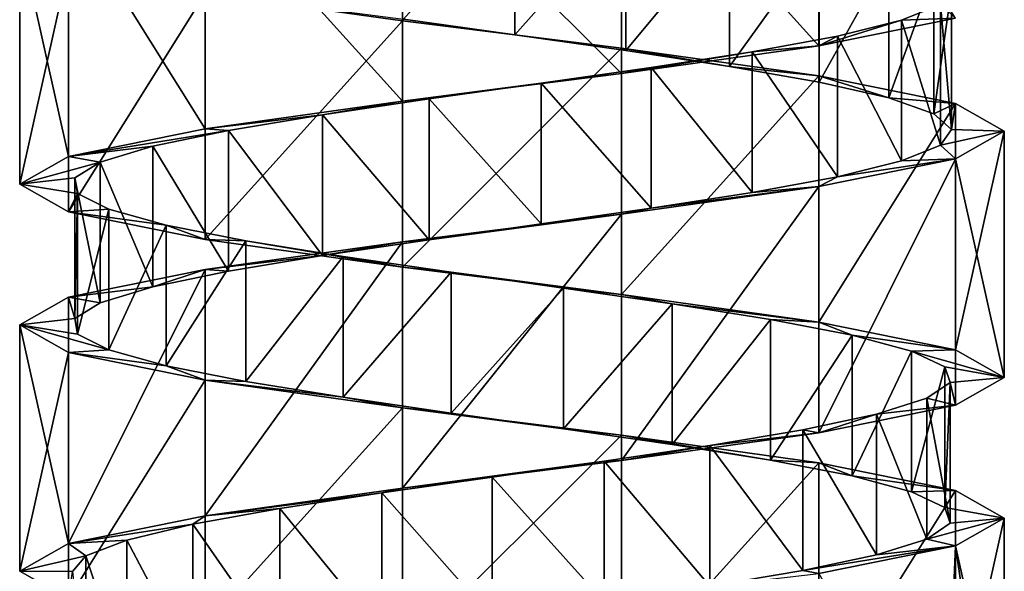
# Model space of a CAD drawing. Header units: millimetres. Extents: x -125 to 171, y -35 to 1363.
# Tile 180 of 256: x 41.06 to 55.06, y 340.5 to 348.34. Entities that reach past the tile are written whole.
import ezdxf

# ---------------------------------------------------------------- set-up
doc = ezdxf.new("R2010")
doc.units = ezdxf.units.MM
doc.header["$LTSCALE"] = 65.185185
for name, color, linetype in [('1775', 7, 'CONTINUOUS'), ('1776', 7, 'CONTINUOUS'), ('1777', 7, 'CONTINUOUS'), ('2068', 7, 'CONTINUOUS'), ('2069', 7, 'CONTINUOUS'), ('2070', 7, 'CONTINUOUS'), ('2143', 7, 'CONTINUOUS'), ('2144', 7, 'CONTINUOUS')]:
    doc.layers.add(name, color=color, linetype=linetype)

msp = doc.modelspace()

# ---------------------------------------------------------------- linework, layer by layer
at = {"layer": '1775', "linetype": 'CONTINUOUS'}
for points in [[(48.1, 348.119, -6.25), (46.518, 348.343, -6.057), (48.1, 350.119, -6.25), (48.1, 348.119, -6.25)], [(49.68, 349.896, -6.036), (48.1, 348.119, -6.25), (48.1, 350.119, -6.25), (49.68, 349.896, -6.036)], [(49.68, 347.896, -6.036), (48.1, 348.119, -6.25), (49.68, 349.896, -6.036), (49.68, 347.896, -6.036)], [(51.154, 349.672, -5.43), (49.68, 347.896, -6.036), (49.68, 349.896, -6.036), (51.154, 349.672, -5.43)], [(51.154, 347.672, -5.43), (49.68, 347.896, -6.036), (51.154, 349.672, -5.43), (51.154, 347.672, -5.43)], [(52.427, 349.448, -4.471), (51.154, 347.672, -5.43), (51.154, 349.672, -5.43), (52.427, 349.448, -4.471)], [(52.427, 347.448, -4.471), (51.154, 347.672, -5.43), (52.427, 349.448, -4.471), (52.427, 347.448, -4.471)], [(53.416, 349.224, -3.221), (52.427, 347.448, -4.471), (52.427, 349.448, -4.471), (53.416, 349.224, -3.221)], [(53.416, 347.224, -3.221), (52.427, 347.448, -4.471), (53.416, 349.224, -3.221), (53.416, 347.224, -3.221)], [(54.057, 349, -1.761), (53.416, 347.224, -3.221), (53.416, 349.224, -3.221), (54.057, 349, -1.761)], [(54.057, 347, -1.761), (53.416, 347.224, -3.221), (54.057, 349, -1.761), (54.057, 347, -1.761)], [(54.307, 348.776, -0.186), (54.057, 347, -1.761), (54.057, 349, -1.761), (54.307, 348.776, -0.186)], [(54.307, 346.776, -0.186), (54.057, 347, -1.761), (54.307, 348.776, -0.186), (54.307, 346.776, -0.186)], [(54.151, 348.552, 1.4), (54.307, 346.776, -0.186), (54.307, 348.776, -0.186), (54.151, 348.552, 1.4)], [(53.599, 348.328, 2.895), (54.151, 346.552, 1.4), (54.151, 348.552, 1.4), (53.599, 348.328, 2.895)], [(54.151, 346.552, 1.4), (54.307, 346.776, -0.186), (54.151, 348.552, 1.4), (54.151, 346.552, 1.4)], [(52.686, 348.104, 4.202), (53.599, 346.328, 2.895), (53.599, 348.328, 2.895), (52.686, 348.104, 4.202)], [(53.599, 346.328, 2.895), (54.151, 346.552, 1.4), (53.599, 348.328, 2.895), (53.599, 346.328, 2.895)], [(51.473, 347.881, 5.236), (52.686, 346.104, 4.202), (52.686, 348.104, 4.202), (51.473, 347.881, 5.236)], [(52.686, 346.104, 4.202), (53.599, 346.328, 2.895), (52.686, 348.104, 4.202), (52.686, 346.104, 4.202)], [(50.037, 347.657, 5.929), (51.473, 345.881, 5.236), (51.473, 347.881, 5.236), (50.037, 347.657, 5.929)], [(51.473, 345.881, 5.236), (52.686, 346.104, 4.202), (51.473, 347.881, 5.236), (51.473, 345.881, 5.236)], [(48.473, 347.433, 6.236), (50.037, 345.657, 5.929), (50.037, 347.657, 5.929), (48.473, 347.433, 6.236)], [(50.037, 345.657, 5.929), (51.473, 345.881, 5.236), (50.037, 347.657, 5.929), (50.037, 345.657, 5.929)], [(46.882, 347.209, 6.138), (48.473, 345.433, 6.236), (48.473, 347.433, 6.236), (46.882, 347.209, 6.138)], [(48.473, 345.433, 6.236), (50.037, 345.657, 5.929), (48.473, 347.433, 6.236), (48.473, 345.433, 6.236)], [(45.367, 346.985, 5.64), (46.882, 345.209, 6.138), (46.882, 347.209, 6.138), (45.367, 346.985, 5.64)], [(46.882, 345.209, 6.138), (48.473, 345.433, 6.236), (46.882, 347.209, 6.138), (46.882, 345.209, 6.138)], [(44.028, 346.761, 4.775), (45.367, 344.985, 5.64), (45.367, 346.985, 5.64), (44.028, 346.761, 4.775)], [(45.367, 344.985, 5.64), (46.882, 345.209, 6.138), (45.367, 346.985, 5.64), (45.367, 344.985, 5.64)], [(42.951, 346.537, 3.6), (44.028, 344.761, 4.775), (44.028, 346.761, 4.775), (42.951, 346.537, 3.6)], [(44.028, 344.761, 4.775), (45.367, 344.985, 5.64), (44.028, 346.761, 4.775), (44.028, 344.761, 4.775)], [(42.206, 346.313, 2.19), (42.951, 344.537, 3.6), (42.951, 346.537, 3.6), (42.206, 346.313, 2.19)], [(42.951, 344.537, 3.6), (44.028, 344.761, 4.775), (42.951, 346.537, 3.6), (42.951, 344.537, 3.6)], [(41.843, 346.09, 0.638), (42.206, 344.313, 2.19), (42.206, 346.313, 2.19), (41.843, 346.09, 0.638)], [(42.206, 344.313, 2.19), (42.951, 344.537, 3.6), (42.206, 346.313, 2.19), (42.206, 344.313, 2.19)], [(41.843, 344.09, 0.638), (42.206, 344.313, 2.19), (41.843, 346.09, 0.638), (41.843, 344.09, 0.638)], [(41.883, 345.866, -0.955), (41.843, 344.09, 0.638), (41.843, 346.09, 0.638), (41.883, 345.866, -0.955)], [(41.883, 343.866, -0.955), (41.843, 344.09, 0.638), (41.883, 345.866, -0.955), (41.883, 343.866, -0.955)], [(42.326, 345.642, -2.487), (41.883, 343.866, -0.955), (41.883, 345.866, -0.955), (42.326, 345.642, -2.487)], [(42.326, 343.642, -2.487), (41.883, 343.866, -0.955), (42.326, 345.642, -2.487), (42.326, 343.642, -2.487)], [(43.142, 345.418, -3.857), (42.326, 343.642, -2.487), (42.326, 345.642, -2.487), (43.142, 345.418, -3.857)], [(43.142, 343.418, -3.857), (42.326, 343.642, -2.487), (43.142, 345.418, -3.857), (43.142, 343.418, -3.857)], [(44.277, 345.194, -4.975), (43.142, 343.418, -3.857), (43.142, 345.418, -3.857), (44.277, 345.194, -4.975)], [(44.277, 343.194, -4.975), (43.142, 343.418, -3.857), (44.277, 345.194, -4.975), (44.277, 343.194, -4.975)], [(45.659, 344.97, -5.77), (44.277, 343.194, -4.975), (44.277, 345.194, -4.975), (45.659, 344.97, -5.77)], [(45.659, 342.97, -5.77), (44.277, 343.194, -4.975), (45.659, 344.97, -5.77), (45.659, 342.97, -5.77)], [(47.197, 344.746, -6.19), (45.659, 342.97, -5.77), (45.659, 344.97, -5.77), (47.197, 344.746, -6.19)], [(47.197, 342.746, -6.19), (45.659, 342.97, -5.77), (47.197, 344.746, -6.19), (47.197, 342.746, -6.19)], [(48.791, 344.522, -6.207), (47.197, 342.746, -6.19), (47.197, 344.746, -6.19), (48.791, 344.522, -6.207)], [(48.791, 342.522, -6.207), (47.197, 342.746, -6.19), (48.791, 344.522, -6.207), (48.791, 342.522, -6.207)], [(50.337, 344.299, -5.82), (48.791, 342.522, -6.207), (48.791, 344.522, -6.207), (50.337, 344.299, -5.82)], [(50.337, 342.299, -5.82), (48.791, 342.522, -6.207), (50.337, 344.299, -5.82), (50.337, 342.299, -5.82)], [(51.736, 344.075, -5.055), (50.337, 342.299, -5.82), (50.337, 344.299, -5.82), (51.736, 344.075, -5.055)], [(51.736, 342.075, -5.055), (50.337, 342.299, -5.82), (51.736, 344.075, -5.055), (51.736, 342.075, -5.055)], [(52.895, 343.851, -3.96), (51.736, 342.075, -5.055), (51.736, 344.075, -5.055), (52.895, 343.851, -3.96)], [(52.895, 341.851, -3.96), (51.736, 342.075, -5.055), (52.895, 343.851, -3.96), (52.895, 341.851, -3.96)], [(53.74, 343.627, -2.608), (52.895, 341.851, -3.96), (52.895, 343.851, -3.96), (53.74, 343.627, -2.608)], [(53.74, 341.627, -2.608), (52.895, 341.851, -3.96), (53.74, 343.627, -2.608), (53.74, 341.627, -2.608)], [(54.215, 343.403, -1.087), (53.74, 341.627, -2.608), (53.74, 343.627, -2.608), (54.215, 343.403, -1.087)], [(54.215, 341.403, -1.087), (53.74, 341.627, -2.608), (54.215, 343.403, -1.087), (54.215, 341.403, -1.087)], [(54.29, 343.179, 0.506), (54.215, 341.403, -1.087), (54.215, 343.403, -1.087), (54.29, 343.179, 0.506)], [(53.959, 342.955, 2.065), (54.29, 341.179, 0.506), (54.29, 343.179, 0.506), (53.959, 342.955, 2.065)], [(54.29, 341.179, 0.506), (54.215, 341.403, -1.087), (54.29, 343.179, 0.506), (54.29, 341.179, 0.506)], [(53.245, 342.731, 3.49), (53.959, 340.955, 2.065), (53.959, 342.955, 2.065), (53.245, 342.731, 3.49)], [(53.959, 340.955, 2.065), (54.29, 341.179, 0.506), (53.959, 342.955, 2.065), (53.959, 340.955, 2.065)], [(52.193, 342.507, 4.688), (53.245, 340.731, 3.49), (53.245, 342.731, 3.49), (52.193, 342.507, 4.688)], [(53.245, 340.731, 3.49), (53.959, 340.955, 2.065), (53.245, 342.731, 3.49), (53.245, 340.731, 3.49)], [(50.872, 342.284, 5.581), (52.193, 340.507, 4.688), (52.193, 342.507, 4.688), (50.872, 342.284, 5.581)], [(52.193, 340.507, 4.688), (53.245, 340.731, 3.49), (52.193, 342.507, 4.688), (52.193, 340.507, 4.688)], [(49.369, 342.06, 6.111), (50.872, 340.284, 5.581), (50.872, 342.284, 5.581), (49.369, 342.06, 6.111)], [(50.872, 340.284, 5.581), (52.193, 340.507, 4.688), (50.872, 342.284, 5.581), (50.872, 340.284, 5.581)], [(47.78, 341.836, 6.244), (49.369, 340.06, 6.111), (49.369, 342.06, 6.111), (47.78, 341.836, 6.244)], [(49.369, 340.06, 6.111), (50.872, 340.284, 5.581), (49.369, 342.06, 6.111), (49.369, 340.06, 6.111)], [(46.21, 341.612, 5.97), (47.78, 339.836, 6.244), (47.78, 341.836, 6.244), (46.21, 341.612, 5.97)], [(47.78, 339.836, 6.244), (49.369, 340.06, 6.111), (47.78, 341.836, 6.244), (47.78, 339.836, 6.244)], [(44.76, 341.388, 5.308), (46.21, 339.612, 5.97), (46.21, 341.612, 5.97), (44.76, 341.388, 5.308)], [(46.21, 339.612, 5.97), (47.78, 339.836, 6.244), (46.21, 341.612, 5.97), (46.21, 339.612, 5.97)], [(43.524, 341.164, 4.3), (44.76, 339.388, 5.308), (44.76, 341.388, 5.308), (43.524, 341.164, 4.3)], [(44.76, 339.388, 5.308), (46.21, 339.612, 5.97), (44.76, 341.388, 5.308), (44.76, 339.388, 5.308)], [(42.584, 340.94, 3.013), (43.524, 339.164, 4.3), (43.524, 341.164, 4.3), (42.584, 340.94, 3.013)], [(43.524, 339.164, 4.3), (44.76, 339.388, 5.308), (43.524, 341.164, 4.3), (43.524, 339.164, 4.3)], [(42, 340.716, 1.53), (42.584, 338.94, 3.013), (42.584, 340.94, 3.013), (42, 340.716, 1.53)], [(42.584, 338.94, 3.013), (43.524, 339.164, 4.3), (42.584, 340.94, 3.013), (42.584, 338.94, 3.013)], [(41.81, 340.493, -0.053), (42, 338.716, 1.53), (42, 340.716, 1.53), (41.81, 340.493, -0.053)], [(42, 338.716, 1.53), (42.584, 338.94, 3.013), (42, 340.716, 1.53), (42, 338.716, 1.53)]]:
    msp.add_3dface(points, dxfattribs=at)
at = {"layer": '1776', "linetype": 'CONTINUOUS'}
for points in [[(43.696, 348.714, -5.473), (46.518, 348.343, -6.057), (46.502, 348.321, -6.824), (43.696, 348.714, -5.473)], [(46.518, 348.343, -6.057), (48.1, 348.119, -6.25), (46.502, 348.321, -6.824), (46.518, 348.343, -6.057)], [(46.502, 348.321, -6.824), (48.1, 348.119, -6.25), (49.618, 347.929, -6.824), (46.502, 348.321, -6.824)], [(48.1, 348.119, -6.25), (49.68, 347.896, -6.036), (49.618, 347.929, -6.824), (48.1, 348.119, -6.25)], [(49.68, 347.896, -6.036), (51.154, 347.672, -5.43), (49.618, 347.929, -6.824), (49.68, 347.896, -6.036)], [(49.618, 347.929, -6.824), (51.154, 347.672, -5.43), (52.424, 347.536, -5.473), (49.618, 347.929, -6.824)], [(51.154, 347.672, -5.43), (52.427, 347.448, -4.471), (52.424, 347.536, -5.473), (51.154, 347.672, -5.43)], [(52.427, 347.448, -4.471), (53.416, 347.224, -3.221), (52.424, 347.536, -5.473), (52.427, 347.448, -4.471)], [(52.424, 347.536, -5.473), (53.416, 347.224, -3.221), (54.367, 347.143, -3.037), (52.424, 347.536, -5.473)], [(53.416, 347.224, -3.221), (54.057, 347, -1.761), (54.367, 347.143, -3.037), (53.416, 347.224, -3.221)], [(54.057, 347, -1.761), (54.307, 346.776, -0.186), (54.367, 347.143, -3.037), (54.057, 347, -1.761)], [(54.307, 346.776, -0.186), (55.06, 346.75, 0), (54.367, 347.143, -3.037), (54.307, 346.776, -0.186)], [(54.307, 346.776, -0.186), (54.151, 346.552, 1.4), (55.06, 346.75, 0), (54.307, 346.776, -0.186)], [(55.06, 346.75, 0), (54.151, 346.552, 1.4), (54.367, 346.357, 3.037), (55.06, 346.75, 0)], [(54.151, 346.552, 1.4), (53.599, 346.328, 2.895), (54.367, 346.357, 3.037), (54.151, 346.552, 1.4)], [(54.367, 346.357, 3.037), (52.686, 346.104, 4.202), (52.424, 345.964, 5.473), (54.367, 346.357, 3.037)], [(53.599, 346.328, 2.895), (52.686, 346.104, 4.202), (54.367, 346.357, 3.037), (53.599, 346.328, 2.895)], [(52.686, 346.104, 4.202), (51.473, 345.881, 5.236), (52.424, 345.964, 5.473), (52.686, 346.104, 4.202)], [(52.424, 345.964, 5.473), (50.037, 345.657, 5.929), (49.618, 345.571, 6.824), (52.424, 345.964, 5.473)], [(51.473, 345.881, 5.236), (50.037, 345.657, 5.929), (52.424, 345.964, 5.473), (51.473, 345.881, 5.236)], [(49.618, 345.571, 6.824), (46.882, 345.209, 6.138), (46.502, 345.179, 6.824), (49.618, 345.571, 6.824)], [(48.473, 345.433, 6.236), (46.882, 345.209, 6.138), (49.618, 345.571, 6.824), (48.473, 345.433, 6.236)], [(50.037, 345.657, 5.929), (48.473, 345.433, 6.236), (49.618, 345.571, 6.824), (50.037, 345.657, 5.929)], [(46.502, 345.179, 6.824), (45.367, 344.985, 5.64), (43.696, 344.786, 5.473), (46.502, 345.179, 6.824)], [(46.882, 345.209, 6.138), (45.367, 344.985, 5.64), (46.502, 345.179, 6.824), (46.882, 345.209, 6.138)], [(45.367, 344.985, 5.64), (44.028, 344.761, 4.775), (43.696, 344.786, 5.473), (45.367, 344.985, 5.64)], [(43.696, 344.786, 5.473), (42.951, 344.537, 3.6), (41.753, 344.393, 3.037), (43.696, 344.786, 5.473)], [(44.028, 344.761, 4.775), (42.951, 344.537, 3.6), (43.696, 344.786, 5.473), (44.028, 344.761, 4.775)], [(42.951, 344.537, 3.6), (42.206, 344.313, 2.19), (41.753, 344.393, 3.037), (42.951, 344.537, 3.6)], [(41.753, 344.393, 3.037), (41.843, 344.09, 0.638), (41.06, 344, 0), (41.753, 344.393, 3.037)], [(42.206, 344.313, 2.19), (41.843, 344.09, 0.638), (41.753, 344.393, 3.037), (42.206, 344.313, 2.19)], [(41.843, 344.09, 0.638), (41.883, 343.866, -0.955), (41.06, 344, 0), (41.843, 344.09, 0.638)], [(41.883, 343.866, -0.955), (42.326, 343.642, -2.487), (41.06, 344, 0), (41.883, 343.866, -0.955)], [(41.06, 344, 0), (42.326, 343.642, -2.487), (41.753, 343.607, -3.037), (41.06, 344, 0)], [(42.326, 343.642, -2.487), (43.142, 343.418, -3.857), (41.753, 343.607, -3.037), (42.326, 343.642, -2.487)], [(41.753, 343.607, -3.037), (43.142, 343.418, -3.857), (43.696, 343.214, -5.473), (41.753, 343.607, -3.037)], [(43.142, 343.418, -3.857), (44.277, 343.194, -4.975), (43.696, 343.214, -5.473), (43.142, 343.418, -3.857)], [(44.277, 343.194, -4.975), (45.659, 342.97, -5.77), (43.696, 343.214, -5.473), (44.277, 343.194, -4.975)], [(43.696, 343.214, -5.473), (45.659, 342.97, -5.77), (46.502, 342.821, -6.824), (43.696, 343.214, -5.473)], [(45.659, 342.97, -5.77), (47.197, 342.746, -6.19), (46.502, 342.821, -6.824), (45.659, 342.97, -5.77)], [(47.197, 342.746, -6.19), (48.791, 342.522, -6.207), (46.502, 342.821, -6.824), (47.197, 342.746, -6.19)], [(46.502, 342.821, -6.824), (48.791, 342.522, -6.207), (49.618, 342.429, -6.825), (46.502, 342.821, -6.824)], [(48.791, 342.522, -6.207), (50.337, 342.299, -5.82), (49.618, 342.429, -6.825), (48.791, 342.522, -6.207)], [(50.337, 342.299, -5.82), (51.736, 342.075, -5.055), (49.618, 342.429, -6.825), (50.337, 342.299, -5.82)], [(49.618, 342.429, -6.825), (51.736, 342.075, -5.055), (52.424, 342.036, -5.473), (49.618, 342.429, -6.825)], [(51.736, 342.075, -5.055), (52.895, 341.851, -3.96), (52.424, 342.036, -5.473), (51.736, 342.075, -5.055)], [(52.424, 342.036, -5.473), (52.895, 341.851, -3.96), (54.367, 341.643, -3.037), (52.424, 342.036, -5.473)], [(52.895, 341.851, -3.96), (53.74, 341.627, -2.608), (54.367, 341.643, -3.037), (52.895, 341.851, -3.96)], [(53.74, 341.627, -2.608), (54.215, 341.403, -1.087), (54.367, 341.643, -3.037), (53.74, 341.627, -2.608)], [(54.367, 341.643, -3.037), (54.215, 341.403, -1.087), (55.06, 341.25, 0), (54.367, 341.643, -3.037)], [(54.215, 341.403, -1.087), (54.29, 341.179, 0.506), (55.06, 341.25, 0), (54.215, 341.403, -1.087)], [(54.29, 341.179, 0.506), (53.959, 340.955, 2.065), (55.06, 341.25, 0), (54.29, 341.179, 0.506)], [(55.06, 341.25, 0), (53.959, 340.955, 2.065), (54.367, 340.857, 3.037), (55.06, 341.25, 0)], [(53.959, 340.955, 2.065), (53.245, 340.731, 3.49), (54.367, 340.857, 3.037), (53.959, 340.955, 2.065)], [(53.245, 340.731, 3.49), (52.193, 340.507, 4.688), (54.367, 340.857, 3.037), (53.245, 340.731, 3.49)], [(54.367, 340.857, 3.037), (52.193, 340.507, 4.688), (52.424, 340.464, 5.473), (54.367, 340.857, 3.037)], [(52.193, 340.507, 4.688), (50.872, 340.284, 5.581), (52.424, 340.464, 5.473), (52.193, 340.507, 4.688)]]:
    msp.add_3dface(points, dxfattribs=at)
at = {"layer": '1777', "linetype": 'CONTINUOUS'}
for points in [[(53.599, 348.328, 2.895), (54.151, 348.552, 1.4), (54.367, 348.357, 3.037), (53.599, 348.328, 2.895)], [(52.424, 347.964, 5.473), (53.599, 348.328, 2.895), (54.367, 348.357, 3.037), (52.424, 347.964, 5.473)], [(52.686, 348.104, 4.202), (53.599, 348.328, 2.895), (52.424, 347.964, 5.473), (52.686, 348.104, 4.202)], [(51.473, 347.881, 5.236), (52.686, 348.104, 4.202), (52.424, 347.964, 5.473), (51.473, 347.881, 5.236)], [(49.618, 347.571, 6.824), (51.473, 347.881, 5.236), (52.424, 347.964, 5.473), (49.618, 347.571, 6.824)], [(50.037, 347.657, 5.929), (51.473, 347.881, 5.236), (49.618, 347.571, 6.824), (50.037, 347.657, 5.929)], [(48.473, 347.433, 6.236), (50.037, 347.657, 5.929), (49.618, 347.571, 6.824), (48.473, 347.433, 6.236)], [(46.502, 347.179, 6.824), (48.473, 347.433, 6.236), (49.618, 347.571, 6.824), (46.502, 347.179, 6.824)], [(46.882, 347.209, 6.138), (48.473, 347.433, 6.236), (46.502, 347.179, 6.824), (46.882, 347.209, 6.138)], [(45.367, 346.985, 5.64), (46.882, 347.209, 6.138), (46.502, 347.179, 6.824), (45.367, 346.985, 5.64)], [(43.696, 346.786, 5.473), (45.367, 346.985, 5.64), (46.502, 347.179, 6.824), (43.696, 346.786, 5.473)], [(44.028, 346.761, 4.775), (45.367, 346.985, 5.64), (43.696, 346.786, 5.473), (44.028, 346.761, 4.775)], [(41.753, 346.393, 3.037), (44.028, 346.761, 4.775), (43.696, 346.786, 5.473), (41.753, 346.393, 3.037)], [(42.951, 346.537, 3.6), (44.028, 346.761, 4.775), (41.753, 346.393, 3.037), (42.951, 346.537, 3.6)], [(42.206, 346.313, 2.19), (42.951, 346.537, 3.6), (41.753, 346.393, 3.037), (42.206, 346.313, 2.19)], [(41.06, 346, 0), (42.206, 346.313, 2.19), (41.753, 346.393, 3.037), (41.06, 346, 0)], [(41.843, 346.09, 0.638), (42.206, 346.313, 2.19), (41.06, 346, 0), (41.843, 346.09, 0.638)], [(41.883, 345.866, -0.955), (41.843, 346.09, 0.638), (41.06, 346, 0), (41.883, 345.866, -0.955)], [(41.753, 345.607, -3.037), (41.883, 345.866, -0.955), (41.06, 346, 0), (41.753, 345.607, -3.037)], [(42.326, 345.642, -2.487), (41.883, 345.866, -0.955), (41.753, 345.607, -3.037), (42.326, 345.642, -2.487)], [(43.142, 345.418, -3.857), (42.326, 345.642, -2.487), (41.753, 345.607, -3.037), (43.142, 345.418, -3.857)], [(43.696, 345.214, -5.473), (43.142, 345.418, -3.857), (41.753, 345.607, -3.037), (43.696, 345.214, -5.473)], [(44.277, 345.194, -4.975), (43.142, 345.418, -3.857), (43.696, 345.214, -5.473), (44.277, 345.194, -4.975)], [(46.502, 344.821, -6.824), (44.277, 345.194, -4.975), (43.696, 345.214, -5.473), (46.502, 344.821, -6.824)], [(45.659, 344.97, -5.77), (44.277, 345.194, -4.975), (46.502, 344.821, -6.824), (45.659, 344.97, -5.77)], [(47.197, 344.746, -6.19), (45.659, 344.97, -5.77), (46.502, 344.821, -6.824), (47.197, 344.746, -6.19)], [(49.618, 344.429, -6.825), (47.197, 344.746, -6.19), (46.502, 344.821, -6.824), (49.618, 344.429, -6.825)], [(48.791, 344.522, -6.207), (47.197, 344.746, -6.19), (49.618, 344.429, -6.825), (48.791, 344.522, -6.207)], [(50.337, 344.299, -5.82), (48.791, 344.522, -6.207), (49.618, 344.429, -6.825), (50.337, 344.299, -5.82)], [(52.424, 344.036, -5.473), (50.337, 344.299, -5.82), (49.618, 344.429, -6.825), (52.424, 344.036, -5.473)], [(51.736, 344.075, -5.055), (50.337, 344.299, -5.82), (52.424, 344.036, -5.473), (51.736, 344.075, -5.055)], [(52.895, 343.851, -3.96), (51.736, 344.075, -5.055), (52.424, 344.036, -5.473), (52.895, 343.851, -3.96)], [(54.367, 343.643, -3.037), (52.895, 343.851, -3.96), (52.424, 344.036, -5.473), (54.367, 343.643, -3.037)], [(53.74, 343.627, -2.608), (52.895, 343.851, -3.96), (54.367, 343.643, -3.037), (53.74, 343.627, -2.608)], [(55.06, 343.25, 0), (53.74, 343.627, -2.608), (54.367, 343.643, -3.037), (55.06, 343.25, 0)], [(54.215, 343.403, -1.087), (53.74, 343.627, -2.608), (55.06, 343.25, 0), (54.215, 343.403, -1.087)], [(54.29, 343.179, 0.506), (54.215, 343.403, -1.087), (55.06, 343.25, 0), (54.29, 343.179, 0.506)], [(53.959, 342.955, 2.065), (54.29, 343.179, 0.506), (54.367, 342.857, 3.037), (53.959, 342.955, 2.065)], [(54.367, 342.857, 3.037), (54.29, 343.179, 0.506), (55.06, 343.25, 0), (54.367, 342.857, 3.037)], [(53.245, 342.731, 3.49), (53.959, 342.955, 2.065), (54.367, 342.857, 3.037), (53.245, 342.731, 3.49)], [(52.193, 342.507, 4.688), (53.245, 342.731, 3.49), (52.424, 342.464, 5.473), (52.193, 342.507, 4.688)], [(52.424, 342.464, 5.473), (53.245, 342.731, 3.49), (54.367, 342.857, 3.037), (52.424, 342.464, 5.473)], [(49.618, 342.071, 6.824), (50.872, 342.284, 5.581), (52.424, 342.464, 5.473), (49.618, 342.071, 6.824)], [(50.872, 342.284, 5.581), (52.193, 342.507, 4.688), (52.424, 342.464, 5.473), (50.872, 342.284, 5.581)], [(49.369, 342.06, 6.111), (50.872, 342.284, 5.581), (49.618, 342.071, 6.824), (49.369, 342.06, 6.111)], [(46.502, 341.679, 6.825), (49.369, 342.06, 6.111), (49.618, 342.071, 6.824), (46.502, 341.679, 6.825)], [(47.78, 341.836, 6.244), (49.369, 342.06, 6.111), (46.502, 341.679, 6.825), (47.78, 341.836, 6.244)], [(46.21, 341.612, 5.97), (47.78, 341.836, 6.244), (46.502, 341.679, 6.825), (46.21, 341.612, 5.97)], [(43.696, 341.286, 5.473), (46.21, 341.612, 5.97), (46.502, 341.679, 6.825), (43.696, 341.286, 5.473)], [(44.76, 341.388, 5.308), (46.21, 341.612, 5.97), (43.696, 341.286, 5.473), (44.76, 341.388, 5.308)], [(43.524, 341.164, 4.3), (44.76, 341.388, 5.308), (43.696, 341.286, 5.473), (43.524, 341.164, 4.3)], [(41.753, 340.893, 3.037), (43.524, 341.164, 4.3), (43.696, 341.286, 5.473), (41.753, 340.893, 3.037)], [(42.584, 340.94, 3.013), (43.524, 341.164, 4.3), (41.753, 340.893, 3.037), (42.584, 340.94, 3.013)], [(42, 340.716, 1.53), (42.584, 340.94, 3.013), (41.753, 340.893, 3.037), (42, 340.716, 1.53)], [(41.06, 340.5, 0), (42, 340.716, 1.53), (41.753, 340.893, 3.037), (41.06, 340.5, 0)], [(41.81, 340.493, -0.053), (42, 340.716, 1.53), (41.06, 340.5, 0), (41.81, 340.493, -0.053)], [(41.753, 340.107, -3.037), (41.81, 340.493, -0.053), (41.06, 340.5, 0), (41.753, 340.107, -3.037)]]:
    msp.add_3dface(points, dxfattribs=at)
at = {"layer": '2068', "linetype": 'CONTINUOUS'}
for points in [[(52.424, 351.464, 5.473), (49.618, 351.071, 6.824), (52.424, 347.964, 5.473), (52.424, 351.464, 5.473)], [(52.424, 351.464, 5.473), (52.424, 347.964, 5.473), (54.367, 348.357, 3.037), (52.424, 351.464, 5.473)], [(49.618, 351.071, 6.824), (46.502, 350.679, 6.825), (49.618, 347.571, 6.824), (49.618, 351.071, 6.824)], [(49.618, 351.071, 6.824), (49.618, 347.571, 6.824), (52.424, 347.964, 5.473), (49.618, 351.071, 6.824)], [(46.502, 350.679, 6.825), (43.696, 350.286, 5.473), (46.502, 347.179, 6.824), (46.502, 350.679, 6.825)], [(46.502, 350.679, 6.825), (46.502, 347.179, 6.824), (49.618, 347.571, 6.824), (46.502, 350.679, 6.825)], [(43.696, 350.286, 5.473), (41.753, 349.893, 3.037), (43.696, 346.786, 5.473), (43.696, 350.286, 5.473)], [(43.696, 350.286, 5.473), (43.696, 346.786, 5.473), (46.502, 347.179, 6.824), (43.696, 350.286, 5.473)], [(41.753, 349.893, 3.037), (41.06, 349.5, 0), (41.753, 346.393, 3.037), (41.753, 349.893, 3.037)], [(41.753, 349.893, 3.037), (41.753, 346.393, 3.037), (43.696, 346.786, 5.473), (41.753, 349.893, 3.037)], [(41.06, 349.5, 0), (41.06, 346, 0), (41.753, 346.393, 3.037), (41.06, 349.5, 0)]]:
    msp.add_3dface(points, dxfattribs=at)
at = {"layer": '2069', "linetype": 'CONTINUOUS'}
for points in [[(55.06, 346.75, 0), (54.367, 346.357, 3.037), (55.06, 343.25, 0), (55.06, 346.75, 0)], [(54.367, 346.357, 3.037), (52.424, 345.964, 5.473), (52.424, 342.464, 5.473), (54.367, 346.357, 3.037)], [(54.367, 346.357, 3.037), (52.424, 342.464, 5.473), (54.367, 342.857, 3.037), (54.367, 346.357, 3.037)], [(54.367, 346.357, 3.037), (54.367, 342.857, 3.037), (55.06, 343.25, 0), (54.367, 346.357, 3.037)], [(52.424, 345.964, 5.473), (49.618, 345.571, 6.824), (49.618, 342.071, 6.824), (52.424, 345.964, 5.473)], [(52.424, 345.964, 5.473), (49.618, 342.071, 6.824), (52.424, 342.464, 5.473), (52.424, 345.964, 5.473)], [(49.618, 345.571, 6.824), (46.502, 345.179, 6.824), (46.502, 341.679, 6.825), (49.618, 345.571, 6.824)], [(49.618, 345.571, 6.824), (46.502, 341.679, 6.825), (49.618, 342.071, 6.824), (49.618, 345.571, 6.824)], [(46.502, 345.179, 6.824), (43.696, 344.786, 5.473), (43.696, 341.286, 5.473), (46.502, 345.179, 6.824)], [(46.502, 345.179, 6.824), (43.696, 341.286, 5.473), (46.502, 341.679, 6.825), (46.502, 345.179, 6.824)], [(43.696, 344.786, 5.473), (41.753, 344.393, 3.037), (41.753, 340.893, 3.037), (43.696, 344.786, 5.473)], [(43.696, 344.786, 5.473), (41.753, 340.893, 3.037), (43.696, 341.286, 5.473), (43.696, 344.786, 5.473)], [(41.753, 344.393, 3.037), (41.06, 344, 0), (41.753, 340.893, 3.037), (41.753, 344.393, 3.037)], [(41.06, 344, 0), (41.06, 340.5, 0), (41.753, 340.893, 3.037), (41.06, 344, 0)]]:
    msp.add_3dface(points, dxfattribs=at)
at = {"layer": '2070', "linetype": 'CONTINUOUS'}
for points in [[(55.06, 341.25, 0), (54.367, 340.857, 3.037), (55.06, 337.75, 0), (55.06, 341.25, 0)], [(54.367, 340.857, 3.037), (52.424, 340.464, 5.473), (54.219, 337.316, 3.328), (54.367, 340.857, 3.037)], [(54.367, 340.857, 3.037), (54.219, 337.316, 3.328), (54.846, 337.533, 1.716), (54.367, 340.857, 3.037)], [(54.367, 340.857, 3.037), (54.846, 337.533, 1.716), (55.06, 337.75, 0), (54.367, 340.857, 3.037)]]:
    msp.add_3dface(points, dxfattribs=at)
at = {"layer": '2143', "linetype": 'CONTINUOUS'}
for points in [[(41.06, 349.5, 0), (41.753, 349.107, -3.037), (41.06, 346, 0), (41.06, 349.5, 0)], [(41.753, 349.107, -3.037), (41.753, 345.607, -3.037), (41.06, 346, 0), (41.753, 349.107, -3.037)], [(41.753, 349.107, -3.037), (43.696, 348.714, -5.473), (41.753, 345.607, -3.037), (41.753, 349.107, -3.037)], [(43.696, 348.714, -5.473), (43.696, 345.214, -5.473), (41.753, 345.607, -3.037), (43.696, 348.714, -5.473)], [(43.696, 348.714, -5.473), (46.502, 348.321, -6.824), (43.696, 345.214, -5.473), (43.696, 348.714, -5.473)], [(46.502, 348.321, -6.824), (46.502, 344.821, -6.824), (43.696, 345.214, -5.473), (46.502, 348.321, -6.824)], [(46.502, 348.321, -6.824), (49.618, 347.929, -6.824), (46.502, 344.821, -6.824), (46.502, 348.321, -6.824)], [(49.618, 347.929, -6.824), (49.618, 344.429, -6.825), (46.502, 344.821, -6.824), (49.618, 347.929, -6.824)], [(49.618, 347.929, -6.824), (52.424, 347.536, -5.473), (49.618, 344.429, -6.825), (49.618, 347.929, -6.824)], [(52.424, 347.536, -5.473), (52.424, 344.036, -5.473), (49.618, 344.429, -6.825), (52.424, 347.536, -5.473)], [(52.424, 347.536, -5.473), (54.367, 347.143, -3.037), (52.424, 344.036, -5.473), (52.424, 347.536, -5.473)], [(54.367, 347.143, -3.037), (54.367, 343.643, -3.037), (52.424, 344.036, -5.473), (54.367, 347.143, -3.037)], [(54.367, 347.143, -3.037), (55.06, 346.75, 0), (54.367, 343.643, -3.037), (54.367, 347.143, -3.037)], [(55.06, 346.75, 0), (55.06, 343.25, 0), (54.367, 343.643, -3.037), (55.06, 346.75, 0)]]:
    msp.add_3dface(points, dxfattribs=at)
at = {"layer": '2144', "linetype": 'CONTINUOUS'}
for points in [[(41.06, 344, 0), (41.753, 343.607, -3.037), (41.06, 340.5, 0), (41.06, 344, 0)], [(41.753, 343.607, -3.037), (41.753, 340.107, -3.037), (41.06, 340.5, 0), (41.753, 343.607, -3.037)], [(41.753, 343.607, -3.037), (43.696, 343.214, -5.473), (41.753, 340.107, -3.037), (41.753, 343.607, -3.037)], [(43.696, 343.214, -5.473), (43.696, 339.714, -5.473), (41.753, 340.107, -3.037), (43.696, 343.214, -5.473)], [(43.696, 343.214, -5.473), (46.502, 342.821, -6.824), (43.696, 339.714, -5.473), (43.696, 343.214, -5.473)], [(46.502, 342.821, -6.824), (46.502, 339.321, -6.825), (43.696, 339.714, -5.473), (46.502, 342.821, -6.824)], [(46.502, 342.821, -6.824), (49.618, 342.429, -6.825), (46.502, 339.321, -6.825), (46.502, 342.821, -6.824)], [(49.618, 342.429, -6.825), (49.618, 338.929, -6.824), (46.502, 339.321, -6.825), (49.618, 342.429, -6.825)], [(49.618, 342.429, -6.825), (52.424, 342.036, -5.473), (49.618, 338.929, -6.824), (49.618, 342.429, -6.825)], [(52.424, 342.036, -5.473), (52.424, 338.536, -5.473), (49.618, 338.929, -6.824), (52.424, 342.036, -5.473)], [(52.424, 342.036, -5.473), (54.367, 341.643, -3.037), (52.424, 338.536, -5.473), (52.424, 342.036, -5.473)], [(54.367, 341.643, -3.037), (54.367, 338.143, -3.037), (52.424, 338.536, -5.473), (54.367, 341.643, -3.037)], [(54.367, 341.643, -3.037), (55.06, 341.25, 0), (54.367, 338.143, -3.037), (54.367, 341.643, -3.037)], [(55.06, 341.25, 0), (55.06, 337.75, 0), (54.367, 338.143, -3.037), (55.06, 341.25, 0)]]:
    msp.add_3dface(points, dxfattribs=at)

doc.saveas('drawing.dxf')
